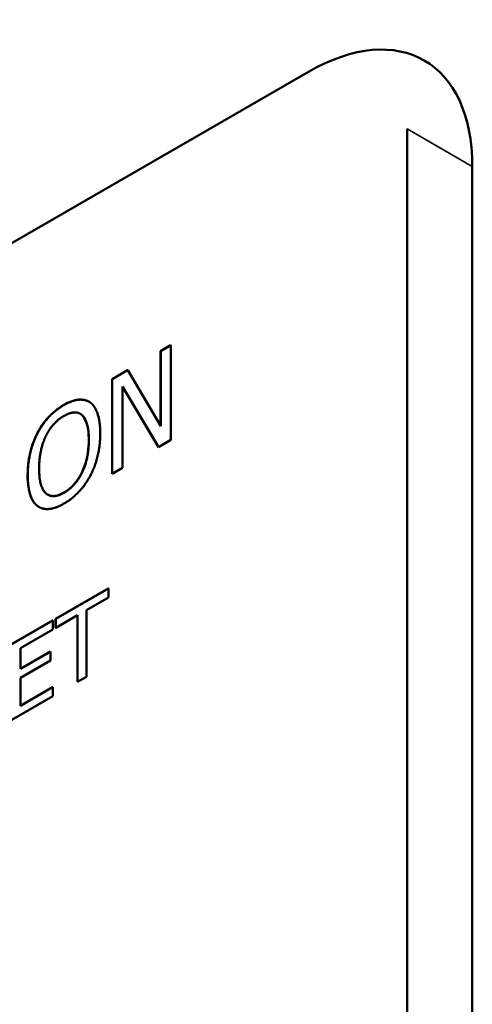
# Model space of a CAD drawing. Header units: millimetres. Extents: x 30 to 861, y 28 to 600.
# Tile 41 of 43: x 792.49 to 802.25, y 316.91 to 338.16. Entities that reach past the tile are written whole.
import ezdxf

# ---------------------------------------------------------------- set-up
doc = ezdxf.new("R2010")
doc.units = ezdxf.units.MM
doc.header["$LTSCALE"] = 3
doc.layers.add('Visible (ISO)', color=7, linetype='Continuous', lineweight=50)
doc.layers.add('Visible Narrow (ISO)', color=7, linetype='Continuous', lineweight=35)

msp = doc.modelspace()

# ---------------------------------------------------------------- linework, layer by layer
at = {"layer": 'Visible (ISO)'}
for p, q in [((698.306, 279.063), (798.715, 337.034)), ((800.844, 251.707), (800.844, 335.806)), ((802.251, 334.993), (802.251, 250.894)), ((795.527, 331.008), (795.746, 331.135)), ((795.75, 331.133), (795.531, 331.006)), ((795.746, 331.135), (795.75, 331.133)), ((795.75, 329.092), (795.75, 331.133)), ((795.527, 329.396), (795.527, 331.008)), ((795.527, 331.008), (795.531, 331.006)), ((795.531, 331.006), (795.531, 329.39)), ((794.481, 330.405), (794.815, 330.597)), ((794.819, 330.595), (794.485, 330.402)), ((794.815, 330.597), (794.819, 330.595)), ((795.531, 329.39), (794.819, 330.595)), ((794.481, 330.405), (794.485, 330.402)), ((794.481, 328.363), (794.481, 330.405)), ((794.485, 330.402), (794.485, 328.361)), ((794.704, 328.488), (794.704, 330.248)), ((794.704, 330.248), (795.486, 328.939)), ((795.483, 328.941), (794.704, 330.244)), ((793.983, 329.918), (793.987, 329.916)), ((792.873, 329.242), (792.876, 329.24)), ((795.486, 328.939), (795.75, 329.092)), ((795.483, 328.941), (795.486, 328.939)), ((794.481, 328.363), (794.485, 328.361)), ((794.485, 328.361), (794.704, 328.488)), ((792.903, 327.648), (792.907, 327.646)), ((793.262, 325.232), (794.399, 325.888)), ((794.403, 325.886), (793.266, 325.23)), ((794.399, 325.888), (794.403, 325.886)), ((794.403, 325.693), (794.403, 325.886)), ((793.928, 325.419), (794.403, 325.693)), ((793.928, 323.979), (793.928, 325.419)), ((792.316, 324.685), (793.2, 325.196)), ((793.204, 325.194), (792.319, 324.683)), ((793.2, 325.196), (793.204, 325.194)), ((793.204, 325.001), (793.204, 325.194)), ((793.262, 325.232), (793.266, 325.23)), ((793.262, 325.039), (793.262, 325.232)), ((793.266, 325.037), (793.74, 325.311)), ((793.266, 325.23), (793.266, 325.037)), ((793.737, 323.873), (793.737, 325.309)), ((793.74, 325.311), (793.74, 323.871)), ((792.507, 324.599), (793.204, 325.001)), ((793.262, 325.039), (793.266, 325.037)), ((792.507, 324.151), (792.507, 324.599)), ((792.507, 324.155), (793.153, 324.529)), ((793.157, 324.526), (792.507, 324.151)), ((793.153, 324.529), (793.157, 324.526)), ((793.157, 324.333), (793.157, 324.526)), ((792.507, 323.958), (793.157, 324.333)), ((792.507, 323.352), (792.507, 323.958)), ((793.737, 323.873), (793.74, 323.871)), ((793.74, 323.871), (793.928, 323.979)), ((792.507, 323.356), (793.2, 323.756)), ((793.204, 323.754), (792.507, 323.352)), ((793.2, 323.756), (793.204, 323.754)), ((793.204, 323.561), (793.204, 323.754)), ((792.319, 323.05), (793.204, 323.561))]:
    msp.add_line(p, q, dxfattribs=at)
msp.add_ellipse((798.715, 332.952), major_axis=(2.5, 4.33), ratio=0.57735, start_param=5.497787, end_param=7.068583, dxfattribs=at)
for points, knots in [([(792.873, 329.242), (792.933, 329.356), (793.003, 329.46), (793.138, 329.614), (793.194, 329.668), (793.315, 329.767), (793.378, 329.81), (793.441, 329.847)], [0, 0, 0, 0, 0.03857522, 0.03857522, 0.06371927, 0.06371927, 0.09046286, 0.09046286, 0.09046286, 0.09046286]), ([(793.441, 329.847), (793.55, 329.91), (793.656, 329.951), (793.793, 329.965), (793.843, 329.966), (793.927, 329.945), (793.956, 329.934), (793.983, 329.918)], [0, 0, 0, 0, 0.04589851, 0.04589851, 0.06268834, 0.06268834, 0.07272233, 0.07272233, 0.07272233, 0.07272233]), ([(793.979, 329.094), (793.979, 329.213), (793.969, 329.331), (793.926, 329.481), (793.896, 329.57), (793.834, 329.627)], [0, 0, 0, 0, 0.04391694, 0.04391694, 0.06661353, 0.06661353, 0.06661353, 0.06661353]), ([(792.661, 328.333), (792.661, 328.564), (792.695, 328.728), (792.751, 328.959), (792.801, 329.102), (792.873, 329.242)], [0, 0, 0, 0, 0.0851449, 0.0851449, 0.223225, 0.223225, 0.223225, 0.223225]), ([(793.443, 327.956), (793.511, 327.995), (793.579, 328.046), (793.697, 328.171), (793.745, 328.236), (793.821, 328.366), (793.866, 328.452), (793.931, 328.656), (793.949, 328.739), (793.973, 328.913), (793.979, 329.006), (793.979, 329.094)], [0, 0, 0, 0, 0.0290174, 0.0290174, 0.0542456, 0.0542456, 0.0739386, 0.0739386, 0.0876571, 0.0876571, 0.1037176, 0.1037176, 0.1037176, 0.1037176]), ([(792.871, 327.669), (792.811, 327.714), (792.766, 327.782), (792.68, 327.995), (792.661, 328.159), (792.661, 328.333)], [0, 0, 0, 0, 0.0392042, 0.0392042, 0.103134, 0.103134, 0.103134, 0.103134]), ([(793.095, 327.912), (793.133, 327.891), (793.175, 327.88), (793.257, 327.883), (793.291, 327.89), (793.365, 327.915), (793.404, 327.933), (793.443, 327.956)], [0.08480541, 0.08480541, 0.08480541, 0.08480541, 0.1038735, 0.1038735, 0.11694124, 0.11694124, 0.13083367, 0.13083367, 0.13083367, 0.13083367])]:
    msp.add_open_spline(points, degree=3, knots=knots, dxfattribs=at)
for points, degree in [([(793.445, 329.845), (793.267, 329.742), (792.979, 329.436), (792.876, 329.24)], 2), ([(794.015, 329.898), (793.915, 329.971), (793.626, 329.949), (793.445, 329.845)], 2), ([(794.227, 329.233), (794.227, 329.488), (794.115, 329.82), (794.015, 329.898)], 2), ([(793.054, 329.173), (793.127, 329.324), (793.319, 329.537), (793.446, 329.611)], 2), ([(793.446, 329.611), (793.57, 329.682), (793.767, 329.69), (793.838, 329.625)], 2), ([(793.834, 329.627), (793.821, 329.639), (793.807, 329.649), (793.793, 329.658)], 3), ([(793.838, 329.625), (793.906, 329.562), (793.982, 329.293), (793.982, 329.092)], 2), ([(792.876, 329.24), (792.775, 329.041), (792.664, 328.587), (792.664, 328.331)], 2), ([(792.909, 328.472), (792.909, 328.671), (792.984, 329.028), (793.054, 329.173)], 2), ([(794.015, 328.325), (794.118, 328.52), (794.227, 328.985), (794.227, 329.233)], 2), ([(793.982, 329.092), (793.982, 328.69), (793.691, 328.095), (793.446, 327.953)], 2), ([(792.664, 328.331), (792.664, 328.079), (792.773, 327.743), (792.875, 327.666)], 2), ([(793.446, 327.953), (793.201, 327.812), (792.909, 328.07), (792.909, 328.472)], 2), ([(793.445, 327.718), (793.618, 327.818), (793.906, 328.12), (794.015, 328.325)], 2), ([(792.875, 327.666), (792.979, 327.59), (793.266, 327.614), (793.445, 327.718)], 2), ([(792.903, 327.648), (792.892, 327.654), (792.882, 327.661), (792.871, 327.669)], 3)]:
    msp.add_open_spline(points, degree=degree, dxfattribs=at)
at = {"layer": 'Visible Narrow (ISO)'}
for p, q in [((800.844, 335.806), (802.251, 334.993)), ((793.441, 329.847), (793.445, 329.845)), ((793.834, 329.627), (793.838, 329.625)), ((793.979, 329.094), (793.982, 329.092)), ((792.661, 328.333), (792.664, 328.331)), ((793.443, 327.956), (793.446, 327.953)), ((792.871, 327.669), (792.875, 327.666))]:
    msp.add_line(p, q, dxfattribs=at)

doc.saveas('drawing.dxf')
